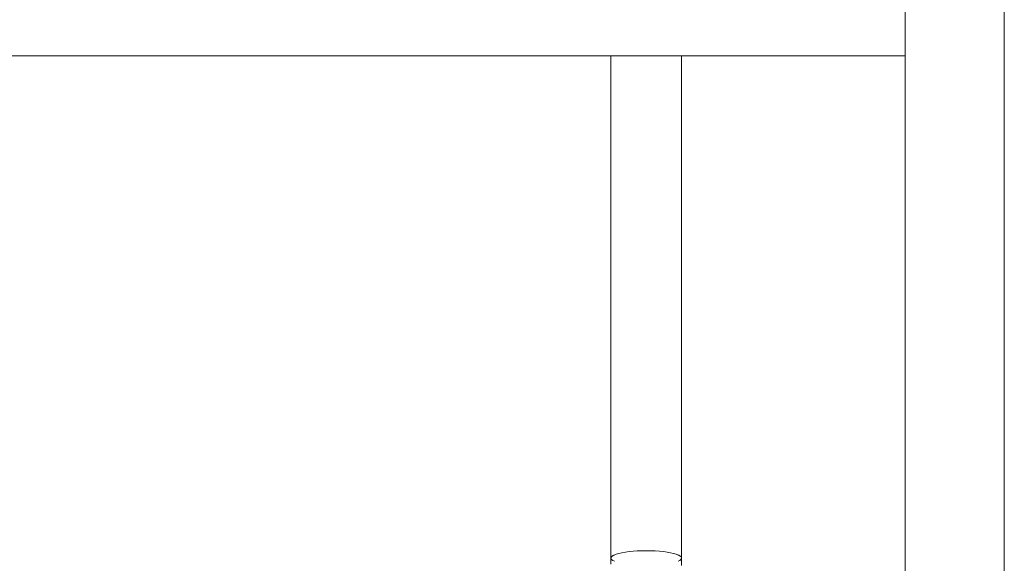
# Model space of a CAD drawing. Header units: metres. Extents: x 3.7 to 90.5, y -1.7 to 14.3.
# Tile 73 of 256: x 37.05 to 37.338, y 3.468 to 3.627. Entities that reach past the tile are written whole.
import ezdxf

# ---------------------------------------------------------------- set-up
doc = ezdxf.new("R2010")
doc.units = ezdxf.units.M
doc.layers.add('I-FURN', color=7, linetype='Continuous', lineweight=18)

# ---------------------------------------------------------------- blocks, each defined once
blk = doc.blocks.new('ConjuntoParaAlunoTamanho6 - CJA06_ConjuntoParaAlunoTamanho6-V8-Corte 1')
at = {"layer": 'I-FURN'}
for p, q in [((37.22304, 3.6166), (37.22304, 3.46936)), ((37.24374, 3.46936), (37.24374, 3.6166))]:
    blk.add_line(p, q, dxfattribs=at)
at = {"layer": 'I-FURN', "flags": 128}
for points in [[(37.22304, 3.46757), (37.22304, 3.46929), (37.22304, 3.46936)], [(37.24374, 3.46936), (37.24374, 3.46741), (37.24374, 3.46722)]]:
    blk.add_lwpolyline(points, dxfattribs=at)
at = {"layer": 'I-FURN'}
for start_param, end_param in [(2.617994, 3.592275), (5.832503, 6.806784)]:
    blk.add_ellipse((37.23339, 3.46936), major_axis=(0.01035, 0), ratio=0.207912, start_param=start_param, end_param=end_param, dxfattribs=at)
blk = doc.blocks.new('ConjuntoParaAlunoTamanho6 - CJA06_ConjuntoParaAlunoTamanho6-V12-Corte 1')
at = {"layer": 'I-FURN'}
for p, q in [((37.33826, 3.06263), (37.33826, 3.73726)), ((37.33826, 3.06263), (37.33826, 3.73726)), ((37.30926, 3.72887), (37.30926, 3.06245)), ((37.30926, 3.72887), (37.30926, 3.06245)), ((36.79026, 3.6166), (37.30926, 3.6166)), ((37.22304, 3.6166), (37.22304, 3.46936)), ((37.24374, 3.46936), (37.24374, 3.6166))]:
    blk.add_line(p, q, dxfattribs=at)
at = {"layer": 'I-FURN', "flags": 128}
for points in [[(37.22304, 3.46757), (37.22304, 3.46929), (37.22304, 3.46936)], [(37.24374, 3.46936), (37.24374, 3.46741), (37.24374, 3.46722)]]:
    blk.add_lwpolyline(points, dxfattribs=at)
at = {"layer": 'I-FURN'}
for start_param, end_param in [(1.570796, 3.592275), (5.832503, 7.853982)]:
    blk.add_ellipse((37.23339, 3.46936), major_axis=(0.01035, 0), ratio=0.207912, start_param=start_param, end_param=end_param, dxfattribs=at)
blk = doc.blocks.new('4 GRE - ESCOLA DE CINEMA E AUDIOVISUAL CINE REX R07_rvt-1-Corte 1')
at = {"layer": 'I-FURN', "lineweight": 18}
for name in ['ConjuntoParaAlunoTamanho6 - CJA06_ConjuntoParaAlunoTamanho6-V8-Corte 1', 'ConjuntoParaAlunoTamanho6 - CJA06_ConjuntoParaAlunoTamanho6-V8-Corte 1', 'ConjuntoParaAlunoTamanho6 - CJA06_ConjuntoParaAlunoTamanho6-V12-Corte 1']:
    blk.add_blockref(name, (0, 0), dxfattribs=at)

msp = doc.modelspace()

# ---------------------------------------------------------------- block references
at = {"lineweight": 5}
msp.add_blockref('4 GRE - ESCOLA DE CINEMA E AUDIOVISUAL CINE REX R07_rvt-1-Corte 1', (0, 0), dxfattribs=at)

doc.saveas('drawing.dxf')
